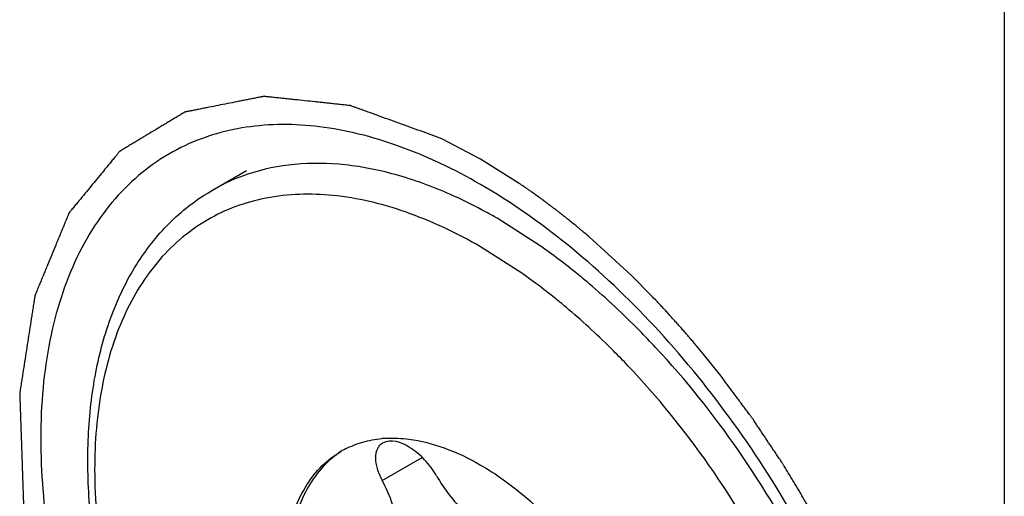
# Model space of a CAD drawing. Header units: inches. Extents: x 0 to 34, y 0 to 22.
# Tile 51 of 126: x 23.9137 to 24.0799, y 9.3381 to 9.4185. Entities that reach past the tile are written whole.
import ezdxf

# ---------------------------------------------------------------- set-up
doc = ezdxf.new("R2010")
doc.units = ezdxf.units.IN
doc.header["$LTSCALE"] = 1.87
doc.header["$MEASUREMENT"] = 0
doc.layers.get('0').update_dxf_attribs({"linetype": 'CONTINUOUS'})
doc.layers.add('02___PRT_ALL_AXES', color=7, linetype='CONTINUOUS')
doc.layers.add('COSMETIC', color=7, linetype='CONTINUOUS')

msp = doc.modelspace()

# ---------------------------------------------------------------- linework, layer by layer
at = {"color": 7, "linetype": 'CONTINUOUS'}
for p, q in [((24.0799177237, 13.3958935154), (24.0799177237, 8.8236599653)), ((24.0015761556, 9.3803709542), (23.994313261, 9.3850140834)), ((23.9984939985, 9.3757398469), (23.991529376, 9.3801922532)), ((23.9749248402, 9.3407614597), (23.9816885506, 9.3446667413))]:
    msp.add_line(p, q, dxfattribs=at)
for centre, radius, start, end in [((23.9625273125, 9.3615698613), 0.0325487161, 108.3787094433, 119.9461679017), ((23.9766057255, 9.3286750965), 0.0192455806, 92.7098437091, 95.2526396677), ((23.9758586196, 9.3321123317), 0.0157094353, 117.0941139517, 119.9968727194)]:
    msp.add_arc(centre, radius, start, end, dxfattribs=at)
for points, knots in [([(23.9870256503, 9.3887691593), (23.9839975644, 9.3901402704), (23.9779924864, 9.3924041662), (23.9689035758, 9.3942686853), (23.9602656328, 9.3944102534), (23.9548030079, 9.3933029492), (23.9522648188, 9.3924583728)], [0, 0, 0, 0, 0.2791317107, 0.5367207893, 0.7753692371, 1, 1, 1, 1]), ([(23.9909428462, 9.228779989), (23.9839381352, 9.2329914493), (23.9704180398, 9.2436854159), (23.9531982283, 9.2636998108), (23.9391540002, 9.2870376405), (23.9308705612, 9.3080984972), (23.9268505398, 9.3250347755), (23.9252638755, 9.337171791), (23.9251000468, 9.3487131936), (23.9263871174, 9.3594468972), (23.9291422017, 9.3691715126), (23.9333754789, 9.3776826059), (23.9390586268, 9.3847412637), (23.9437790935, 9.3883294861), (23.946279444, 9.3897731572)], [0, 0, 0, 0, 0.1288745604, 0.2692510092, 0.4143588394, 0.5564089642, 0.6240653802, 0.6884358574, 0.7490226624, 0.8056053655, 0.8583060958, 0.9076335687, 0.9544751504, 1, 1, 1, 1]), ([(23.991529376, 9.3801922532), (23.9874864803, 9.3825265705), (23.9794451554, 9.3863529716), (23.967093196, 9.3893407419), (23.9572296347, 9.3890805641), (23.9501853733, 9.3871309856), (23.9453928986, 9.3848886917), (23.941054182, 9.3818604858), (23.9358427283, 9.3767362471), (23.9306843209, 9.3683261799), (23.9270938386, 9.3561317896), (23.9259749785, 9.3420996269), (23.9273297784, 9.3267248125), (23.931090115, 9.3105542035), (23.9371140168, 9.2941803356), (23.9451761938, 9.2782115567), (23.9549748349, 9.2632457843), (23.9661444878, 9.2498420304), (23.9782638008, 9.2385039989), (23.9870709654, 9.2323302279), (23.991529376, 9.2297559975)], [0, 0, 0, 0, 0.0603481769, 0.1143459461, 0.1629169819, 0.1858888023, 0.2084349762, 0.2309807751, 0.2539513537, 0.3025184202, 0.3565156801, 0.4168770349, 0.483444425, 0.5552710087, 0.6308760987, 0.7084491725, 0.7860225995, 0.8616282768, 0.9334494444, 1, 1, 1, 1]), ([(23.994313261, 9.3850140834), (23.9937090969, 9.3853629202), (23.9913263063, 9.3867021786), (23.9888800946, 9.3879294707), (23.9870256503, 9.3887691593)], [0, 0, 0, 0, 0.2552342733, 1, 1, 1, 1]), ([(24.0098638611, 9.3739523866), (24.0091853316, 9.3745284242), (24.0064964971, 9.3767610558), (24.0037085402, 9.3788749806), (24.0015761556, 9.3803709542)], [0, 0, 0, 0, 0.2546783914, 1, 1, 1, 1]), ([(24.0064418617, 9.369584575), (24.0057911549, 9.3701369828), (24.0032125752, 9.3722780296), (24.0005389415, 9.3743052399), (23.9984939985, 9.3757398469)], [0, 0, 0, 0, 0.2546783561, 1, 1, 1, 1]), ([(24.0210670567, 9.3632269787), (24.0201676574, 9.3641913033), (24.0165886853, 9.3679244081), (24.0128009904, 9.3714589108), (24.0098638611, 9.3739523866)], [0, 0, 0, 0, 0.2549861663, 1, 1, 1, 1]), ([(24.0163897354, 9.3601453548), (24.0155883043, 9.3609901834), (24.0123991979, 9.3642669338), (24.0090398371, 9.3673790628), (24.0064418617, 9.369584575)], [0, 0, 0, 0, 0.2546781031, 1, 1, 1, 1]), ([(24.0607061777, 9.2848208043), (24.059521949, 9.2918293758), (24.0558212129, 9.3060299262), (24.0471329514, 9.3265464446), (24.0355724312, 9.3459788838), (24.0261415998, 9.3577861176), (24.0210670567, 9.3632269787)], [0, 0, 0, 0, 0.239705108, 0.4924583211, 0.7490949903, 1, 1, 1, 1]), ([(24.0552012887, 9.2841051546), (24.0540492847, 9.2909230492), (24.0504315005, 9.3047360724), (24.0419210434, 9.3246676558), (24.0305968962, 9.3435011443), (24.0213580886, 9.3549079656), (24.0163897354, 9.3601453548)], [0, 0, 0, 0, 0.2398867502, 0.4928839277, 0.7495484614, 1, 1, 1, 1]), ([(23.968703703, 9.3460978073), (23.9696401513, 9.3465769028), (23.9716460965, 9.347359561), (23.9737630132, 9.3477403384), (23.9748438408, 9.3478398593)], [0, 0, 0, 0, 0.4921601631, 1, 1, 1, 1]), ([(23.9840855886, 9.3415791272), (23.9835247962, 9.3425536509), (23.9825066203, 9.3439139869), (23.9808762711, 9.3454439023), (23.978817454, 9.3469652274), (23.9763251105, 9.347866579), (23.9749933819, 9.347097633)], [0, 0, 0, 0, 0.2995273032, 0.4487779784, 0.5903372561, 1, 1, 1, 1]), ([(23.9756958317, 9.3478991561), (23.9769424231, 9.3479583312), (23.9802451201, 9.347800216), (23.9856649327, 9.3463961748), (23.9895670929, 9.3445197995), (23.991529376, 9.3433868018)], [0, 0, 0, 0, 0.2247338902, 0.5919684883, 1, 1, 1, 1]), ([(23.9749933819, 9.347097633), (23.9748032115, 9.3469878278), (23.9744490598, 9.3467046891), (23.9739118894, 9.345898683), (23.9736757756, 9.3445054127), (23.9740167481, 9.3426511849), (23.97456979, 9.3413998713), (23.9749248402, 9.3407614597)], [0, 0, 0, 0, 0.0950217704, 0.1926176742, 0.413322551, 0.6839027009, 1, 1, 1, 1]), ([(23.991529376, 9.266561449), (23.9880470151, 9.2685721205), (23.9812871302, 9.2737741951), (23.9726346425, 9.2836177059), (23.9655124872, 9.2952011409), (23.9605091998, 9.3075827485), (23.9580256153, 9.3197562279), (23.9582482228, 9.3293483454), (23.9600232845, 9.3359274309), (23.9620006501, 9.340019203), (23.9646462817, 9.3433649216), (23.9668447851, 9.3450479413), (23.9680046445, 9.3457175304)], [0, 0, 0, 0, 0.1286842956, 0.2702780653, 0.4174347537, 0.5617817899, 0.6954523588, 0.8127161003, 0.8646798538, 0.9125126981, 0.9571410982, 1, 1, 1, 1]), ([(23.9680182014, 9.3457017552), (23.9669025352, 9.3449794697), (23.9648009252, 9.3431988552), (23.9623061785, 9.3397564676), (23.960467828, 9.3356028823), (23.9588664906, 9.3289868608), (23.9588074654, 9.3194351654), (23.9614047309, 9.3073725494), (23.9664476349, 9.2951540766), (23.9735410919, 9.2837505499), (23.9821126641, 9.2740675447), (23.9887888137, 9.2689475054), (23.9922253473, 9.266963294)], [0, 0, 0, 0, 0.0428947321, 0.0878275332, 0.1361098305, 0.1885543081, 0.3065827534, 0.4404960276, 0.5845609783, 0.7310809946, 0.8719276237, 1, 1, 1, 1]), ([(23.991529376, 9.3433868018), (23.9941714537, 9.3418612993), (23.9993659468, 9.3381135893), (24.0038952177, 9.3336048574), (24.006082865, 9.3311130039)], [0, 0, 0, 0, 0.4791861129, 1, 1, 1, 1]), ([(23.9840855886, 9.3415791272), (23.9853630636, 9.3393591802), (23.987734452, 9.3363047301), (23.9914075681, 9.3329783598), (23.9933756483, 9.331605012), (23.9943610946, 9.3310360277)], [0, 0, 0, 0, 0.5173912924, 0.7701349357, 1, 1, 1, 1]), ([(23.9742653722, 9.3277875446), (23.9747001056, 9.3280384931), (23.9755071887, 9.3286532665), (23.9764243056, 9.3298855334), (23.9769961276, 9.3313664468), (23.9772170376, 9.3330413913), (23.9771013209, 9.3348649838), (23.9765036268, 9.3375287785), (23.9756340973, 9.3394861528), (23.9749248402, 9.3407614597)], [0, 0, 0, 0, 0.1047023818, 0.2086161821, 0.3164419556, 0.4321884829, 0.5583286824, 0.6956188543, 1, 1, 1, 1])]:
    msp.add_open_spline(points, degree=3, knots=knots, dxfattribs=at)
at = {"layer": '02___PRT_ALL_AXES', "color": 7, "linetype": 'CONTINUOUS'}
msp.add_line((23.946279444, 9.3897731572), (23.952002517, 9.3930775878), dxfattribs=at)
for points, knots in [([(23.9915222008, 9.3907061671), (23.9871135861, 9.3932511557), (23.9803540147, 9.396498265), (23.9710843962, 9.3993219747), (23.9644814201, 9.4005638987), (23.9581051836, 9.4009652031), (23.952011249, 9.4005153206), (23.9462567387, 9.3992212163), (23.9426580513, 9.39778634), (23.9409525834, 9.3969378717)], [0, 0, 0, 0, 0.288082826, 0.421312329, 0.5475682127, 0.6674332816, 0.7818707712, 0.8921985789, 1, 1, 1, 1]), ([(23.9409525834, 9.3969378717), (23.9390953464, 9.3960138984), (23.9355144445, 9.3938139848), (23.9307529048, 9.3895718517), (23.9266518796, 9.38443198), (23.921993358, 9.3762472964), (23.9190066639, 9.3666561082), (23.9175264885, 9.3562558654), (23.917283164, 9.350694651), (23.917283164, 9.3478429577)], [0, 0, 0, 0, 0.1085043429, 0.2184639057, 0.3319813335, 0.4508744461, 0.7094299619, 0.8508368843, 1, 1, 1, 1]), ([(24.0657755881, 9.2621052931), (24.0657755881, 9.2679717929), (24.0646966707, 9.2801860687), (24.0604164, 9.2986125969), (24.0535477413, 9.317278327), (24.0443588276, 9.3354768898), (24.0331905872, 9.3525342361), (24.0204602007, 9.3678120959), (24.0066454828, 9.3807356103), (23.9966050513, 9.3877719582), (23.9915222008, 9.3907061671)], [0, 0, 0, 0, 0.1141005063, 0.2373491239, 0.3669734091, 0.5000005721, 0.633028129, 0.7626784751, 0.8858512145, 1, 1, 1, 1]), ([(23.917283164, 9.3478429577), (23.917283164, 9.342123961), (23.9183086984, 9.3302244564), (23.9223880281, 9.3122576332), (23.9289450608, 9.294029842), (23.9377357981, 9.2761998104), (23.9484470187, 9.2593955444), (23.9606985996, 9.2442175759), (23.9740529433, 9.2312128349), (23.983778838, 9.2239977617), (23.988720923, 9.2209289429)], [0, 0, 0, 0, 0.1136435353, 0.2362519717, 0.3651943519, 0.4976755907, 0.6304820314, 0.7603904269, 0.8844015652, 1, 1, 1, 1])]:
    msp.add_open_spline(points, degree=3, knots=knots, dxfattribs=at)
at = {"layer": 'COSMETIC', "color": 7, "linetype": 'CONTINUOUS'}
for p, q in [((23.991529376, 9.3949787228), (23.9850067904, 9.3984291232)), ((23.9980519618, 9.3908970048), (23.9915293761, 9.3949787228)), ((24.0162537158, 9.3760556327), (24.0098450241, 9.3818835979)), ((24.0171641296, 9.375171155), (24.0162537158, 9.3760556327)), ((24.0202242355, 9.3720902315), (24.0171641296, 9.3751711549)), ((24.0319089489, 9.358646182), (24.0290814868, 9.3621636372))]:
    msp.add_line(p, q, dxfattribs=at)
for points, knots in [([(23.9850067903, 9.3984291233), (23.9837969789, 9.3988662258), (23.9819822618, 9.3995218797), (23.979562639, 9.4003960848), (23.9777479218, 9.4010517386), (23.9759332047, 9.4017073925), (23.9744209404, 9.4022537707), (23.973211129, 9.4026908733), (23.9724549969, 9.4029640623), (23.9718500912, 9.4031826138), (23.971396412, 9.4033465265), (23.9709427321, 9.4035104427), (23.970564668, 9.4036470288), (23.9702622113, 9.4037563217), (23.9700353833, 9.4038382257), (23.9698463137, 9.4039066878), (23.969695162, 9.4039609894), (23.969609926, 9.4039924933), (23.969553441, 9.4040119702), (23.9695245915, 9.4040244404), (23.9694981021, 9.4040262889), (23.9694624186, 9.4040303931), (23.9694179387, 9.4040349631), (23.9693110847, 9.4040463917), (23.9690796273, 9.4040708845), (23.9687234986, 9.4041087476), (23.9682961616, 9.4041541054), (23.9677263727, 9.4042146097), (23.9670141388, 9.4042902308), (23.9661594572, 9.4043809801), (23.9653047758, 9.4044717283), (23.9644500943, 9.4045624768), (23.9633105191, 9.4046834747), (23.96188605, 9.4048347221), (23.9604615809, 9.4049859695), (23.9593220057, 9.4051069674), (23.9584673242, 9.4051977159), (23.9577550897, 9.4052733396), (23.9571853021, 9.4053338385), (23.9567579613, 9.4053792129), (23.9563306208, 9.4054245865), (23.955974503, 9.4054624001), (23.9556896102, 9.4054926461), (23.9554759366, 9.4055153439), (23.9552978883, 9.4055342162), (23.9551554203, 9.4055494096), (23.9550664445, 9.405558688), (23.9550040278, 9.4055656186), (23.9549685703, 9.4055688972), (23.954932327, 9.4055747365), (23.9548926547, 9.4055636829), (23.9548273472, 9.4055519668), (23.95474634, 9.4055352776), (23.954616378, 9.4055097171), (23.9544540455, 9.4054773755), (23.9541942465, 9.4054258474), (23.9538695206, 9.4053613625), (23.9533499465, 9.4052582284), (23.9527004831, 9.4051292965), (23.9519211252, 9.4049745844), (23.9511417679, 9.4048198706), (23.9501026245, 9.4046135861), (23.9488036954, 9.4043557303), (23.9472449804, 9.4040463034), (23.9459460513, 9.4037884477), (23.944906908, 9.4035821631), (23.9442574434, 9.4034532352), (23.9437378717, 9.403350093), (23.9433481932, 9.4032727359), (23.9429585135, 9.4031953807), (23.9426337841, 9.4031309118), (23.9423739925, 9.4030793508), (23.9421791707, 9.4030406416), (23.9419842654, 9.4030020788), (23.9418221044, 9.4029694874), (23.9417162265, 9.4029491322), (23.941667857, 9.4029388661), (23.9416343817, 9.4029341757), (23.9416015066, 9.4029125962), (23.9415608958, 9.4028887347), (23.9415071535, 9.4028562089), (23.9414398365, 9.4028157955), (23.9413591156, 9.402767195), (23.9412514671, 9.4027024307), (23.9410630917, 9.4025890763), (23.940793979, 9.4024271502), (23.9403634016, 9.4021680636), (23.9398251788, 9.401844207), (23.9391793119, 9.4014555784), (23.9385334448, 9.40106695), (23.9378875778, 9.4006783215), (23.9370264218, 9.4001601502), (23.9359499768, 9.3995124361), (23.9348735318, 9.398864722), (23.9340123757, 9.3983465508), (23.9333665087, 9.3979579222), (23.9327206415, 9.3975692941), (23.9321824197, 9.397245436), (23.9317518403, 9.3969863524), (23.9314289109, 9.396792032), (23.9311597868, 9.3966301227), (23.9309714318, 9.3965167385), (23.9308637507, 9.396452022), (23.9307831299, 9.3964032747), (23.9307154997, 9.3963633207), (23.9306623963, 9.3963298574), (23.9306198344, 9.3963088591), (23.9305877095, 9.3962722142), (23.9305463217, 9.3962211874), (23.9304732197, 9.3961329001), (23.9303691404, 9.3960062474), (23.9302440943, 9.3958544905), (23.9301190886, 9.3957026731), (23.9299524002, 9.395500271), (23.9296607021, 9.3951460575), (23.9292439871, 9.3946400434), (23.9287439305, 9.3940328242), (23.9282438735, 9.3934256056), (23.927577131, 9.3926159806), (23.9267437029, 9.3916039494), (23.9257435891, 9.3903895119), (23.9249101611, 9.3893774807), (23.9242434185, 9.3885678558), (23.9237433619, 9.3879606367), (23.9233266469, 9.3874546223), (23.9229932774, 9.3870498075), (23.9227432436, 9.3867462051), (23.9225349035, 9.3864931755), (23.9223681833, 9.3862908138), (23.9222640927, 9.3861641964), (23.9221805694, 9.3860632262), (23.9221289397, 9.3859993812), (23.9220916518, 9.3859561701), (23.9220721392, 9.3859291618), (23.9220593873, 9.3858934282), (23.9220411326, 9.3858517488), (23.9220132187, 9.385783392), (23.9219778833, 9.3856985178), (23.9219215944, 9.3855623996), (23.9218511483, 9.3853923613), (23.9217666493, 9.3851882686), (23.9216539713, 9.3849161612), (23.9214567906, 9.3844399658), (23.921175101, 9.3837596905), (23.9208370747, 9.3829433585), (23.920499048, 9.382127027), (23.9201610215, 9.3813106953), (23.9197103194, 9.3802222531), (23.9191469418, 9.3788617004), (23.9185835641, 9.3775011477), (23.9181328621, 9.3764127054), (23.9177948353, 9.3755963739), (23.9174568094, 9.3747800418), (23.9171751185, 9.3740997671), (23.9169497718, 9.3735555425), (23.9167807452, 9.3731473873), (23.9166117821, 9.3727391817), (23.9164848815, 9.3724331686), (23.9164005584, 9.3722289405), (23.9163650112, 9.3721441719), (23.9163375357, 9.3720755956), (23.9163065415, 9.3720098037), (23.9162929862, 9.3719076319), (23.9162734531, 9.3717876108), (23.9162485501, 9.3716266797), (23.9162170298, 9.3714258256), (23.9161793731, 9.3711846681), (23.9161291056, 9.370863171), (23.9160411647, 9.3703005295), (23.9159155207, 9.3694967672), (23.9157144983, 9.3682107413), (23.9154632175, 9.3666032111), (23.9151616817, 9.3646741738), (23.9148601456, 9.3627451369), (23.9145586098, 9.3608160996), (23.914307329, 9.3592085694), (23.9141314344, 9.3580832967), (23.9140309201, 9.357440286), (23.9139555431, 9.3569580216), (23.9138927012, 9.3565561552), (23.9138424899, 9.3562346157), (23.9138046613, 9.3559935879), (23.9137736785, 9.3557923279), (23.913750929, 9.3556522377), (23.9137410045, 9.3555811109), (23.9137329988, 9.3555422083), (23.9137369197, 9.3554944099), (23.9137377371, 9.3554377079), (23.9137413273, 9.3553452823), (23.913745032, 9.3552303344), (23.9137498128, 9.3550921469), (23.9137560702, 9.3549079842), (23.913763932, 9.3546777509), (23.9137764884, 9.3543093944), (23.9137921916, 9.353848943), (23.9138110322, 9.3532964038), (23.9138361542, 9.352559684), (23.9138675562, 9.3516387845), (23.9139052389, 9.3505337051), (23.9139429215, 9.3494286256), (23.9139931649, 9.3479551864), (23.9140559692, 9.3461133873), (23.9141187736, 9.3442715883), (23.914169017, 9.342798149), (23.9142066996, 9.3416930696), (23.914244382, 9.3405879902), (23.9142757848, 9.3396670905), (23.9143009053, 9.3389303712), (23.9143197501, 9.3383778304), (23.9143354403, 9.337917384), (23.9143480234, 9.3375490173), (23.9143573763, 9.3372727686), (23.9143654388, 9.3370424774), (23.9143705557, 9.3368814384), (23.9143743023, 9.3367891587), (23.9143749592, 9.3366978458), (23.9143979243, 9.3365767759), (23.9144352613, 9.3363828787), (23.9144817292, 9.3361405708), (23.9145375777, 9.3358497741), (23.914612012, 9.3354620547), (23.9147050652, 9.3349774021), (23.9148167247, 9.3343958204), (23.9149656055, 9.3336203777), (23.9152261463, 9.3322633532), (23.9155983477, 9.3303247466), (23.9160449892, 9.3279984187), (23.9164916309, 9.3256720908), (23.9169382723, 9.323345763), (23.9173104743, 9.3214071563), (23.9176082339, 9.3198562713), (23.9177943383, 9.3188869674), (23.9179246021, 9.3182084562), (23.917999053, 9.3178207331), (23.9180548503, 9.3175299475), (23.9181014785, 9.317287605), (23.9181384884, 9.3170937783), (23.9181670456, 9.316948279), (23.9181882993, 9.3168274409), (23.9182241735, 9.3167277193), (23.9182731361, 9.3165789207), (23.9183820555, 9.3162560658), (23.9185477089, 9.3157596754), (23.9187473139, 9.3151638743), (23.9189466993, 9.3145681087), (23.9192126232, 9.3137737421), (23.9195450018, 9.3127807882), (23.9199438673, 9.3115892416), (23.9203427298, 9.3103976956), (23.9208745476, 9.3088089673), (23.9215393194, 9.306823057), (23.9222040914, 9.3048371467), (23.922735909, 9.3032484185), (23.9231347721, 9.3020568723), (23.9235336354, 9.3008653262), (23.9239324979, 9.29967378), (23.9242648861, 9.2986808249), (23.9244975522, 9.2979857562), (23.9246305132, 9.2975885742), (23.9247302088, 9.2972906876), (23.9248300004, 9.2969928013), (23.9249045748, 9.2967693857), (23.92495471, 9.2966204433), (23.9249790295, 9.2965459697), (23.9250062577, 9.2964715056), (23.9250564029, 9.2963722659), (23.9251143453, 9.2962482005), (23.9252097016, 9.2960497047), (23.9253279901, 9.2958015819), (23.9255177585, 9.2954045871), (23.9257547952, 9.294908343), (23.9260393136, 9.2943128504), (23.9264186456, 9.2935188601), (23.9268928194, 9.2925263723), (23.9274618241, 9.2913353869), (23.9282204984, 9.2897474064), (23.929168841, 9.2877624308), (23.9303068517, 9.2853804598), (23.9314448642, 9.28299849), (23.9323932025, 9.2810135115), (23.9331518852, 9.279425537), (23.9336260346, 9.2784330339), (23.9340054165, 9.277639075), (23.934242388, 9.2771427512), (23.9344322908, 9.2767459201), (23.9345502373, 9.2764973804), (23.9346462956, 9.2762997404), (23.9347024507, 9.2761734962), (23.9347626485, 9.2760832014), (23.9348201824, 9.2759910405), (23.9349221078, 9.2758306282), (23.9350670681, 9.2756010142), (23.9352993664, 9.2752338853), (23.9355896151, 9.2747748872), (23.9359379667, 9.2742241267), (23.9364024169, 9.2734897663), (23.936982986, 9.2725718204), (23.9376796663, 9.2714702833), (23.9383763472, 9.2703687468), (23.9393052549, 9.2689000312), (23.9404663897, 9.2670641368), (23.9418597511, 9.2648610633), (23.9430208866, 9.2630251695), (23.9439497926, 9.2615564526), (23.9446464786, 9.2604549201), (23.9452270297, 9.2595369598), (23.9456915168, 9.2588026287), (23.9459817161, 9.2583435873), (23.9462141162, 9.2579765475), (23.9463588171, 9.2577467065), (23.9464758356, 9.2575638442), (23.9465882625, 9.2573772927), (23.9467616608, 9.2571705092), (23.9469654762, 9.2569189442), (23.947238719, 9.2565847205), (23.9475797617, 9.2561665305), (23.9479892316, 9.2556648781), (23.948535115, 9.2549959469), (23.9492174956, 9.2541598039), (23.950036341, 9.2531564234), (23.9511281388, 9.2518185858), (23.9524928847, 9.2501462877), (23.9541305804, 9.2481395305), (23.9554953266, 9.2464672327), (23.9565871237, 9.2451293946), (23.9574059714, 9.2441260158), (23.9582248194, 9.2431226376), (23.958907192, 9.2422864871), (23.9594530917, 9.2416175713), (23.9597942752, 9.2411994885), (23.9600672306, 9.2408650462), (23.9602378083, 9.2406559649), (23.9603743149, 9.2404888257), (23.9604595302, 9.2403840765), (23.9605279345, 9.2403009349), (23.9605786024, 9.2402367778), (23.9606347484, 9.2401881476), (23.9607076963, 9.2401178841), (23.9607995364, 9.2400319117), (23.9609461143, 9.239893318), (23.9611294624, 9.2397204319), (23.9613494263, 9.2395128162), (23.9616427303, 9.2392360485), (23.9620093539, 9.2388900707), (23.9625959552, 9.2383365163), (23.9633292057, 9.2376445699), (23.9642091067, 9.2368142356), (23.9650890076, 9.235983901), (23.9662622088, 9.2348767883), (23.9677287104, 9.2334928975), (23.969488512, 9.2318322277), (23.9709550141, 9.2304483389), (23.9721282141, 9.2293412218), (23.973008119, 9.2285109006), (23.9737413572, 9.2278189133), (23.9743279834, 9.2272654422), (23.9747678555, 9.2268500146), (23.9751347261, 9.2265048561), (23.9753909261, 9.2262612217), (23.9755198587, 9.226142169), (23.9755921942, 9.2260696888), (23.9756713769, 9.2260199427), (23.9757680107, 9.2259499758), (23.9759239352, 9.2258423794), (23.9761183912, 9.2257063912), (23.9763519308, 9.2255438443), (23.9766632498, 9.2253268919), (23.9770524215, 9.2250557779), (23.9776750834, 9.2246219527), (23.9784534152, 9.2240796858), (23.9793874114, 9.2234289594), (23.9806327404, 9.2225613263), (23.9821894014, 9.2214767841), (23.9840573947, 9.2201753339), (23.985925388, 9.2188738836), (23.9884160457, 9.2171386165), (23.990284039, 9.2158371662), (23.9915293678, 9.2149695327)], [0, 0, 0, 0, 0.015625, 0.0234375, 0.03125, 0.0390625, 0.046875, 0.05078125, 0.0546875, 0.056640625, 0.05859375, 0.060546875, 0.0625, 0.0634765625, 0.064453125, 0.0654296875, 0.0659179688, 0.06640625, 0.0665283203, 0.0666503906, 0.0667724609, 0.0668945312, 0.0671386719, 0.0673828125, 0.068359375, 0.0703125, 0.072265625, 0.07421875, 0.078125, 0.08203125, 0.0859375, 0.08984375, 0.09375, 0.1015625, 0.109375, 0.11328125, 0.1171875, 0.12109375, 0.123046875, 0.125, 0.126953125, 0.12890625, 0.1298828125, 0.130859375, 0.1318359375, 0.1323242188, 0.1328125, 0.1330566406, 0.1331787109, 0.1333007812, 0.1335449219, 0.1337890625, 0.1342773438, 0.134765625, 0.1357421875, 0.13671875, 0.138671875, 0.140625, 0.14453125, 0.1484375, 0.15234375, 0.15625, 0.1640625, 0.171875, 0.1796875, 0.18359375, 0.1875, 0.189453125, 0.19140625, 0.193359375, 0.1953125, 0.1962890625, 0.197265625, 0.1982421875, 0.19921875, 0.1997070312, 0.1998291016, 0.1999511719, 0.2001953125, 0.2004394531, 0.2006835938, 0.201171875, 0.2016601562, 0.2021484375, 0.203125, 0.205078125, 0.20703125, 0.2109375, 0.21484375, 0.21875, 0.22265625, 0.2265625, 0.234375, 0.2421875, 0.24609375, 0.25, 0.25390625, 0.2578125, 0.259765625, 0.26171875, 0.263671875, 0.2646484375, 0.2651367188, 0.265625, 0.2661132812, 0.2663574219, 0.2666015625, 0.2668457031, 0.2670898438, 0.267578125, 0.2685546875, 0.26953125, 0.2705078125, 0.271484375, 0.2734375, 0.27734375, 0.28125, 0.28515625, 0.2890625, 0.296875, 0.3046875, 0.3125, 0.31640625, 0.3203125, 0.32421875, 0.326171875, 0.328125, 0.330078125, 0.3310546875, 0.33203125, 0.3325195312, 0.3330078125, 0.3332519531, 0.3333740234, 0.3334960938, 0.3337402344, 0.333984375, 0.3344726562, 0.3349609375, 0.3359375, 0.3369140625, 0.337890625, 0.33984375, 0.34375, 0.34765625, 0.3515625, 0.35546875, 0.359375, 0.3671875, 0.375, 0.37890625, 0.3828125, 0.38671875, 0.390625, 0.392578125, 0.39453125, 0.396484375, 0.3984375, 0.3989257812, 0.3994140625, 0.3996582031, 0.3999023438, 0.400390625, 0.4008789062, 0.4013671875, 0.40234375, 0.4033203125, 0.404296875, 0.40625, 0.41015625, 0.4140625, 0.421875, 0.4296875, 0.4375, 0.4453125, 0.453125, 0.45703125, 0.458984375, 0.4609375, 0.462890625, 0.4638671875, 0.46484375, 0.4658203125, 0.4663085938, 0.4665527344, 0.4666748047, 0.466796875, 0.4670410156, 0.4672851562, 0.4677734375, 0.4682617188, 0.46875, 0.4697265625, 0.470703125, 0.47265625, 0.474609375, 0.4765625, 0.48046875, 0.484375, 0.48828125, 0.4921875, 0.5, 0.5078125, 0.51171875, 0.515625, 0.51953125, 0.5234375, 0.525390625, 0.52734375, 0.529296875, 0.5302734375, 0.53125, 0.5322265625, 0.5327148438, 0.5329589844, 0.533203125, 0.5336914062, 0.5341796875, 0.53515625, 0.5361328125, 0.537109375, 0.5390625, 0.541015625, 0.54296875, 0.546875, 0.5546875, 0.5625, 0.5703125, 0.578125, 0.5859375, 0.58984375, 0.59375, 0.595703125, 0.5966796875, 0.59765625, 0.5986328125, 0.5991210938, 0.599609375, 0.6000976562, 0.6003417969, 0.6005859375, 0.6015625, 0.603515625, 0.60546875, 0.607421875, 0.609375, 0.61328125, 0.6171875, 0.62109375, 0.625, 0.6328125, 0.640625, 0.64453125, 0.6484375, 0.65234375, 0.65625, 0.66015625, 0.662109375, 0.6630859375, 0.6640625, 0.6650390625, 0.666015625, 0.6662597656, 0.6665039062, 0.6667480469, 0.6669921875, 0.6674804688, 0.66796875, 0.6689453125, 0.669921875, 0.671875, 0.673828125, 0.67578125, 0.6796875, 0.68359375, 0.6875, 0.6953125, 0.703125, 0.7109375, 0.71875, 0.72265625, 0.7265625, 0.728515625, 0.73046875, 0.7314453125, 0.732421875, 0.7329101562, 0.7333984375, 0.7336425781, 0.7338867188, 0.734375, 0.7353515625, 0.736328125, 0.73828125, 0.740234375, 0.7421875, 0.74609375, 0.75, 0.75390625, 0.7578125, 0.765625, 0.7734375, 0.78125, 0.78515625, 0.7890625, 0.79296875, 0.794921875, 0.796875, 0.7978515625, 0.798828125, 0.7993164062, 0.7998046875, 0.80078125, 0.8017578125, 0.802734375, 0.8046875, 0.806640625, 0.80859375, 0.8125, 0.81640625, 0.8203125, 0.828125, 0.8359375, 0.84375, 0.84765625, 0.8515625, 0.85546875, 0.859375, 0.861328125, 0.86328125, 0.8642578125, 0.865234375, 0.8657226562, 0.8662109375, 0.8664550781, 0.8666992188, 0.8669433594, 0.8671875, 0.8676757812, 0.8681640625, 0.869140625, 0.8701171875, 0.87109375, 0.873046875, 0.875, 0.87890625, 0.8828125, 0.88671875, 0.890625, 0.8984375, 0.90625, 0.9140625, 0.91796875, 0.921875, 0.92578125, 0.927734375, 0.9296875, 0.931640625, 0.9326171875, 0.9331054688, 0.9333496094, 0.93359375, 0.9340820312, 0.9345703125, 0.935546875, 0.9365234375, 0.9375, 0.939453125, 0.94140625, 0.9453125, 0.94921875, 0.953125, 0.9609375, 0.96875, 0.9765625, 0.984375, 1, 1, 1, 1]), ([(24.0098450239, 9.3818835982), (24.0096129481, 9.3820789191), (24.0091488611, 9.3824698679), (24.0085684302, 9.3829570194), (24.0081047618, 9.3833499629), (24.007638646, 9.3837312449), (24.0070550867, 9.384203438), (24.0064721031, 9.3846785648), (24.0060050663, 9.3850551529), (24.0056531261, 9.385328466), (24.005301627, 9.3856042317), (24.0050086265, 9.3858334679), (24.0047742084, 9.3860169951), (24.0045984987, 9.3861545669), (24.004451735, 9.3862693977), (24.0043496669, 9.3863494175), (24.0042903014, 9.386395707), (24.0042487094, 9.3864288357), (24.0041959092, 9.386468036), (24.0041294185, 9.3865181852), (24.0040112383, 9.3866069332), (24.0038433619, 9.3867331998), (24.0036415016, 9.3868849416), (24.0033725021, 9.3870871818), (24.0030361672, 9.3873400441), (24.0026999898, 9.3875927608), (24.0024307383, 9.3877952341), (24.0022631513, 9.3879211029), (24.0021444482, 9.388010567), (24.002078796, 9.3880595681), (24.0020213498, 9.388100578), (24.0019467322, 9.3881545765), (24.0018289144, 9.3882394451), (24.0016811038, 9.3883460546), (24.0014449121, 9.3885163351), (24.0011495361, 9.3887293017), (24.0007952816, 9.3889847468), (24.0005291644, 9.3891765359), (24.0003524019, 9.389304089), (24.0002777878, 9.3893576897), (24.000220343, 9.3893995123), (24.0001546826, 9.3894452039), (24.0000359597, 9.3895269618), (23.9998683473, 9.3896428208), (23.9995990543, 9.3898287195), (23.9992628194, 9.3900609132), (23.9987246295, 9.3904325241), (23.9983210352, 9.3907112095), (23.9980519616, 9.3908970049)], [0, 0, 0, 0, 0.0625, 0.125, 0.15625, 0.1875, 0.25, 0.3125, 0.34375, 0.375, 0.40625, 0.4375, 0.453125, 0.46875, 0.484375, 0.4921875, 0.49609375, 0.5, 0.50390625, 0.5078125, 0.515625, 0.53125, 0.546875, 0.5625, 0.59375, 0.625, 0.640625, 0.65625, 0.6640625, 0.66796875, 0.671875, 0.6796875, 0.6875, 0.703125, 0.71875, 0.75, 0.78125, 0.8125, 0.8203125, 0.828125, 0.83203125, 0.8359375, 0.84375, 0.859375, 0.875, 0.90625, 0.9375, 1, 1, 1, 1]), ([(24.0290814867, 9.3621636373), (24.0287217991, 9.362594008), (24.0281828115, 9.3632404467), (24.0274619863, 9.3640988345), (24.0269149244, 9.3647320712), (24.0263709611, 9.3653705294), (24.0258210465, 9.3659986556), (24.0252690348, 9.3666230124), (24.024719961, 9.3672528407), (24.0241612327, 9.3678645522), (24.0236054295, 9.3684817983), (24.0230475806, 9.3690950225), (24.0224845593, 9.3696977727), (24.0220169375, 9.3702032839), (24.021641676, 9.3706052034), (24.0210739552, 9.3711975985), (24.020602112, 9.3716939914), (24.020224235, 9.372090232)], [0, 0, 0, 0, 0.125, 0.1875, 0.25, 0.3125, 0.375, 0.4375, 0.5, 0.5625, 0.625, 0.6875, 0.75, 0.8125, 0.84375, 0.875, 1, 1, 1, 1]), ([(24.0590349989, 9.3109995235), (24.0585977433, 9.3120475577), (24.0579418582, 9.3136196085), (24.0571766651, 9.3154536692), (24.056739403, 9.3165017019), (24.0564114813, 9.317287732), (24.0560834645, 9.3180737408), (24.0558377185, 9.3186633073), (24.0556734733, 9.3190562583), (24.055592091, 9.3192529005), (24.0555078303, 9.3194488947), (24.0553817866, 9.319707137), (24.0552289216, 9.3200309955), (24.0549817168, 9.3205485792), (24.0546736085, 9.321195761), (24.0541801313, 9.322231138), (24.0535634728, 9.323525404), (24.0529466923, 9.3248196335), (24.0524534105, 9.3258550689), (24.0521448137, 9.3265021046), (24.0518986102, 9.3270199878), (24.0517431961, 9.327343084), (24.051622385, 9.3276028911), (24.0515221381, 9.3277941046), (24.0514191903, 9.3279842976), (24.051214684, 9.3283652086), (24.0509073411, 9.3289363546), (24.0504978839, 9.3296980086), (24.0500883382, 9.3304596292), (24.0495423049, 9.3314751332), (24.0489962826, 9.3324906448), (24.0484502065, 9.3335061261), (24.0480407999, 9.3342678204), (24.0476991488, 9.3349023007), (24.0474609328, 9.3353469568), (24.047323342, 9.3356002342), (24.0472242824, 9.3357924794), (24.0471094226, 9.3359759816), (24.0469617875, 9.336223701), (24.0467008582, 9.3366557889), (24.0463294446, 9.3372738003), (24.0458831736, 9.338015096), (24.0452883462, 9.3390036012), (24.0446934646, 9.3399920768), (24.0440985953, 9.3409805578), (24.0436524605, 9.3417219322), (24.0432062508, 9.3424632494), (24.0428718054, 9.3430193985), (24.042648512, 9.3433899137), (24.0425374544, 9.3435756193), (24.0424241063, 9.3437595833), (24.0422620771, 9.3439965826), (24.0420632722, 9.344295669), (24.0417430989, 9.3447726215), (24.0413435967, 9.3453693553), (24.0407039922, 9.3463238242), (24.0399046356, 9.3475170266), (24.0391051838, 9.3487101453), (24.0384657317, 9.3496647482), (24.0380658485, 9.350261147), (24.0377464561, 9.3507387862), (24.0375456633, 9.3510361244), (24.0373877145, 9.3512767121), (24.0372619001, 9.351449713), (24.0371340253, 9.3516206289), (24.0368793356, 9.3519635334), (24.0364968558, 9.3524774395), (24.0359871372, 9.3531629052), (24.0354773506, 9.353848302), (24.0347976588, 9.3547621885), (24.033608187, 9.3563614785), (24.0325886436, 9.3577323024), (24.0319089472, 9.3586461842)], [0, 0, 0, 0, 0.0625, 0.09375, 0.109375, 0.125, 0.140625, 0.15625, 0.16015625, 0.1640625, 0.16796875, 0.171875, 0.1796875, 0.1875, 0.203125, 0.21875, 0.25, 0.28125, 0.296875, 0.3125, 0.3203125, 0.328125, 0.33203125, 0.3359375, 0.33984375, 0.34375, 0.359375, 0.375, 0.390625, 0.40625, 0.4375, 0.453125, 0.46875, 0.484375, 0.4921875, 0.49609375, 0.5, 0.50390625, 0.5078125, 0.515625, 0.53125, 0.546875, 0.5625, 0.59375, 0.609375, 0.625, 0.640625, 0.65625, 0.66015625, 0.6640625, 0.66796875, 0.671875, 0.6796875, 0.6875, 0.703125, 0.71875, 0.75, 0.78125, 0.796875, 0.8125, 0.8203125, 0.828125, 0.83203125, 0.8359375, 0.83984375, 0.84375, 0.859375, 0.875, 0.890625, 0.90625, 0.9375, 1, 1, 1, 1])]:
    msp.add_open_spline(points, degree=3, knots=knots, dxfattribs=at)

doc.saveas('drawing.dxf')
